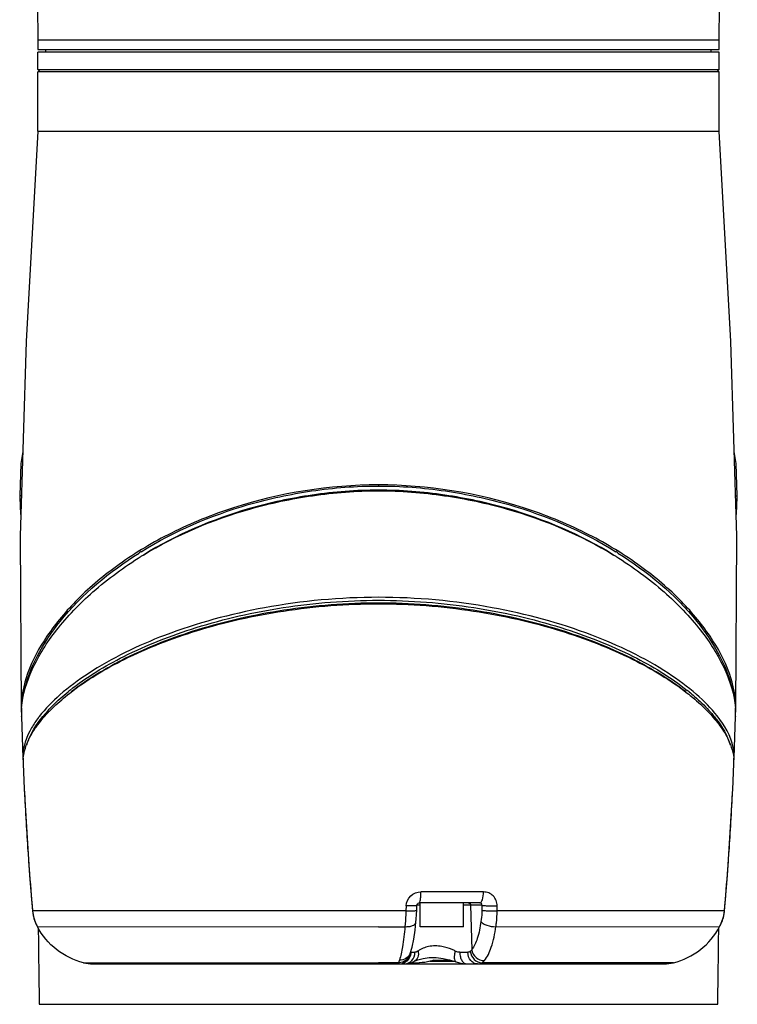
# Model space of a CAD drawing. Header units: millimetres. Extents: x 11 to 407, y 12 to 285.
# Tile 18 of 50: x 70.54 to 79.6, y 190.85 to 203.28. Entities that reach past the tile are written whole.
import ezdxf

# ---------------------------------------------------------------- set-up
doc = ezdxf.new("R2010")
doc.units = ezdxf.units.MM
doc.header["$LTSCALE"] = 23.1
doc.layers.get('0').update_dxf_attribs({"linetype": 'CONTINUOUS'})

msp = doc.modelspace()

# ---------------------------------------------------------------- linework, layer by layer
at = {"color": 7, "linetype": 'Continuous'}
for p, q in [((70.772, 203.0221), (70.772, 202.9021)), ((79.372, 203.0221), (70.772, 203.0221)), ((79.372, 202.9021), (79.372, 203.0221)), ((70.772, 202.9021), (79.3719, 202.9021)), ((70.772, 202.6521), (70.772, 202.8721)), ((79.3719, 202.8721), (70.772, 202.8721)), ((70.872, 202.8721), (70.872, 202.9021)), ((79.272, 202.8721), (79.272, 202.9021)), ((79.372, 202.6521), (79.372, 202.8721)), ((70.802, 202.6221), (70.772, 202.6521)), ((70.772, 202.6521), (79.372, 202.6521)), ((70.772, 201.8721), (70.772, 202.6221)), ((79.372, 202.6221), (70.772, 202.6221)), ((79.342, 202.6221), (79.372, 202.6521)), ((79.372, 201.8721), (79.372, 202.6221)), ((70.772, 201.8721), (72.0364, 201.8722)), ((72.0364, 201.8722), (74.2921, 201.872)), ((74.2921, 201.872), (75.072, 201.8719)), ((75.072, 201.8719), (75.8519, 201.872)), ((75.8519, 201.872), (78.1075, 201.8722)), ((78.1075, 201.8722), (78.1903, 201.8721)), ((78.1903, 201.8721), (79.372, 201.8721)), ((75.072, 197.4092), (75.072, 197.3941)), ((70.5637, 197.2721), (70.5426, 197.2721)), ((79.5802, 197.2721), (79.6013, 197.2721)), ((70.5616, 194.5726), (70.562, 194.5625)), ((70.562, 194.5626), (70.5645, 194.5602)), ((70.562, 194.5626), (70.5621, 194.5594)), ((70.5621, 194.5594), (70.5622, 194.5578)), ((70.5622, 194.5578), (70.5659, 194.5543)), ((70.5629, 194.5436), (70.5632, 194.5388)), ((70.5648, 194.5575), (70.565, 194.5623)), ((70.9165, 194.5502), (70.9183, 194.5521)), ((79.5817, 194.5578), (79.578, 194.5543)), ((79.5789, 194.5623), (79.5791, 194.5575)), ((79.5821, 194.5625), (79.5795, 194.5601)), ((79.5807, 194.5388), (79.581, 194.5435)), ((79.5819, 194.5625), (79.5823, 194.5726)), ((70.5642, 194.484), (70.5641, 194.4878)), ((70.5642, 194.484), (70.5824, 193.9639)), ((79.5615, 193.9639), (79.5797, 194.484)), ((79.5798, 194.4878), (79.5797, 194.484)), ((70.5824, 193.964), (70.5825, 193.9613)), ((70.5855, 193.8885), (70.6001, 193.5701)), ((70.5856, 193.8864), (70.6001, 193.5701)), ((70.5861, 193.9414), (70.5863, 193.9438)), ((70.5875, 193.9587), (70.5877, 193.9613)), ((79.5436, 193.5656), (79.5584, 193.8885)), ((79.5562, 193.9613), (79.5565, 193.9587)), ((79.5577, 193.9438), (79.5578, 193.9414)), ((79.5614, 193.9613), (79.5615, 193.964)), ((70.6, 193.5732), (70.6308, 193.0211)), ((79.5131, 193.0207), (79.5441, 193.5765)), ((79.4758, 192.4798), (79.5131, 193.0207)), ((79.4392, 192.0321), (79.4758, 192.4798)), ((76.3982, 192.2705), (75.6075, 192.2702)), ((75.072, 192.0321), (70.7048, 192.0321)), ((75.4176, 192.032), (75.072, 192.0323)), ((75.42, 192.0945), (75.4176, 192.0321)), ((75.5555, 192.039), (75.5578, 192.1012)), ((75.597, 192.1029), (75.5578, 192.1029)), ((76.3527, 192.1321), (75.589, 192.1321)), ((75.597, 191.8321), (75.597, 192.1321)), ((76.147, 191.8321), (76.147, 192.1321)), ((76.376, 192.1029), (76.147, 192.1029)), ((76.2344, 192.1029), (76.2484, 191.5404)), ((76.376, 192.1029), (76.376, 192.0402)), ((79.4392, 192.0321), (76.5697, 192.0321)), ((76.5703, 192.0321), (76.5703, 192.095)), ((70.7588, 191.8481), (70.767, 191.8321)), ((70.7669, 191.8321), (75.072, 191.8322)), ((75.072, 191.8321), (75.4061, 191.8321)), ((76.147, 191.8321), (75.597, 191.8321)), ((76.5543, 191.8322), (79.3771, 191.8321)), ((79.3771, 191.8321), (79.4033, 191.8864)), ((75.4715, 191.4944), (75.4714, 191.494)), ((75.4817, 191.5082), (75.5321, 191.5082)), ((75.5268, 191.3955), (75.5267, 191.3954)), ((75.7401, 191.3995), (75.7684, 191.4001)), ((76.0981, 191.5082), (76.1991, 191.5082)), ((71.3481, 191.3768), (73.9815, 191.3773)), ((71.4684, 191.3621), (78.6755, 191.3621)), ((73.9815, 191.3773), (73.9985, 191.3773)), ((73.9985, 191.3773), (74.7159, 191.3769)), ((74.7159, 191.3769), (75.072, 191.377)), ((75.3286, 191.3769), (75.072, 191.377)), ((75.072, 191.3621), (75.072, 191.377)), ((75.5913, 191.3763), (75.5834, 191.3761)), ((75.722, 191.3947), (76.0314, 191.3947)), ((78.4731, 191.3774), (76.3787, 191.3773)), ((78.7958, 191.3768), (78.4731, 191.3774)), ((70.7895, 190.8521), (79.3544, 190.8521))]:
    msp.add_line(p, q, dxfattribs=at)
for points in [[(70.6895, 206.0188), (70.7247, 205.4162), (70.7492, 204.7034), (70.7627, 203.9009), (70.772, 203.0221)], [(79.372, 203.0221), (79.3812, 203.9009), (79.3947, 204.7034), (79.4192, 205.4162), (79.4544, 206.0188)], [(70.772, 201.8721), (70.6256, 199.2184), (70.5475, 196.7628), (70.5617, 194.5724)], [(79.5823, 194.5724), (79.5964, 196.7628), (79.5183, 199.2184), (79.372, 201.8722)], [(70.5815, 197.831), (70.5591, 197.6785), (70.5426, 197.2721)], [(79.6013, 197.2721), (79.5848, 197.6785), (79.5624, 197.831)], [(70.5426, 197.2721), (70.5473, 197.1238), (70.555, 196.9996)], [(79.5889, 196.9996), (79.5967, 197.1253), (79.6013, 197.2721)], [(70.6308, 193.0211), (70.6681, 192.4799), (70.7048, 192.0321)], [(70.7048, 192.0321), (70.7128, 191.9716), (70.7389, 191.8906), (70.7588, 191.8481)], [(75.545, 191.8875), (75.5485, 191.9248), (75.5532, 191.9867), (75.5555, 192.039)], [(75.5578, 192.1013), (75.5585, 192.1066), (75.5636, 192.1183), (75.5726, 192.1271), (75.5838, 192.1317), (75.589, 192.1321)], [(79.4033, 191.8864), (79.4302, 191.967), (79.4392, 192.0321)], [(75.4714, 191.494), (75.4957, 191.5721), (75.5169, 191.6738), (75.5337, 191.7865), (75.545, 191.8875)], [(75.4037, 191.3621), (75.4308, 191.3639), (75.4854, 191.3772), (75.5267, 191.3954)], [(75.5268, 191.3955), (75.5679, 191.4133), (75.6347, 191.4314), (75.7124, 191.4414), (75.798, 191.4418), (75.8892, 191.4318), (75.9826, 191.4109), (76.0513, 191.3882)], [(75.4748, 191.3746), (75.5241, 191.3752), (75.5834, 191.3761)], [(76.0513, 191.3882), (76.0952, 191.3741), (76.1563, 191.3633), (76.1836, 191.3621)]]:
    msp.add_lwpolyline(points, dxfattribs=at)
for centre, radius, start, end in [((74.6219, 192.4614), 4.8297, 121.81186, 122.18905), ((74.6438, 192.349), 4.8861, 121.3189, 121.68592), ((75.5001, 192.3491), 4.886, 58.31413, 58.68129), ((75.522, 192.4614), 4.8297, 57.81086, 58.18809), ((72.9757, 192.5499), 2.8933, 128.52116, 129.05829), ((77.1687, 192.5505), 2.8926, 50.93778, 51.47425), ((71.5753, 194.6019), 1.0141, 182.49272, 183.29545), ((71.5542, 194.5125), 0.9904, 177.3991, 181.43095), ((71.6056, 194.5106), 1.0419, 176.60225, 177.15763), ((71.6258, 194.5094), 1.0621, 175.455, 176.60028), ((78.5186, 194.5094), 1.0616, 3.38913, 4.51129), ((78.5384, 194.5106), 1.0418, 2.84261, 3.38724), ((78.5897, 194.5125), 0.9905, 358.56904, 2.60113), ((78.5686, 194.6019), 1.0141, 356.69965, 357.50723), ((78.5822, 194.6014), 1.0005, 357.50177, 357.77569), ((71.9762, 193.5626), 1.5029, 142.14271, 142.7895), ((71.1036, 193.9854), 0.5217, 182.64642, 185.32817), ((71.1003, 193.9092), 0.5152, 176.41748, 179.62682), ((71.0814, 193.9094), 0.4963, 179.63212, 182.41391), ((71.1211, 193.908), 0.5361, 174.57008, 176.16472), ((79.0228, 193.908), 0.5361, 3.83733, 5.4299), ((79.0436, 193.9092), 0.5152, 0.37322, 3.58257), ((79.0626, 193.9094), 0.4962, 357.58611, 0.36792), ((79.0403, 193.9854), 0.5217, 354.67184, 357.35358), ((113.5788, 195.6939), 43.0311, 182.82905, 183.39205), ((36.6356, 195.6905), 42.9606, 356.60591, 357.16496), ((111.8191, 195.5898), 41.2683, 183.39233, 183.89475), ((38.265, 195.5939), 41.3283, 356.10375, 356.60581), ((110.5454, 195.5038), 39.9917, 183.89577, 184.21781), ((39.5692, 195.5058), 40.0211, 355.78243, 356.1027), ((109.0242, 195.3897), 38.4663, 184.21492, 185.00753), ((41.1241, 195.3891), 38.4619, 354.99279, 355.7854), ((176.8238, 192.7114), 106.0505, 180.484464, 181.00457), ((-26.6798, 192.7114), 106.0505, 358.99543, 359.515536), ((75.33, 191.5122), 0.1517, 352.68529, 358.51105), ((75.0362, 223.8968), 32.4973, 271.29083, 271.65171), ((75.0504, 224.2598), 32.8676, 271.25171, 271.64994), ((71.4684, 191.864), 0.5019, 256.12723, 269.9746), ((75.3338, 191.5089), 0.1468, 270.07884, 288.51421), ((75.0719, 224.6703), 33.2981, 270.69371, 270.89383), ((78.6755, 191.864), 0.5019, 270.0056, 283.87234)]:
    msp.add_arc(centre, radius, start, end, dxfattribs=at)
for points, knots in [([(75.072, 197.4092), (74.454, 197.4079), (73.5464, 197.2641), (72.472, 196.8304), (71.8102, 196.4369), (71.2802, 195.9957), (70.8857, 195.5297), (70.6281, 195.0593), (70.5574, 194.727), (70.5616, 194.5726)], [0, 0, 0, 0, 0.3223367, 0.4693762, 0.6028787, 0.7222262, 0.8275779, 0.9194323, 1, 1, 1, 1]), ([(72.076, 196.5655), (72.4944, 196.825), (73.209, 197.1313), (74.2342, 197.3512), (74.7898, 197.3945), (75.072, 197.3941)], [0, 0, 0, 0, 0.4701589, 0.7305547, 1, 1, 1, 1]), ([(79.5823, 194.5726), (79.5865, 194.727), (79.5158, 195.0593), (79.2582, 195.5297), (78.8637, 195.9957), (78.3337, 196.4369), (77.6719, 196.8304), (76.5975, 197.2641), (75.6899, 197.4079), (75.072, 197.4092)], [0, 0, 0, 0, 0.0805677, 0.1724221, 0.2777738, 0.3971213, 0.5306238, 0.6776633, 1, 1, 1, 1]), ([(75.072, 197.3941), (75.3541, 197.3945), (75.9097, 197.3512), (76.9349, 197.1313), (77.6496, 196.825), (78.0679, 196.5655)], [0, 0, 0, 0, 0.2694454, 0.5298411, 1, 1, 1, 1]), ([(72.104, 196.5231), (72.5209, 196.7768), (73.2296, 197.0768), (74.2446, 197.2913), (74.7934, 197.3344), (75.072, 197.3336)], [0, 0, 0, 0, 0.4710392, 0.7311441, 1, 1, 1, 1]), ([(75.072, 197.3416), (74.7926, 197.3422), (74.2424, 197.299), (73.227, 197.0822), (72.5191, 196.7795), (72.1042, 196.5234)], [0, 0, 0, 0, 0.2694239, 0.5298063, 1, 1, 1, 1]), ([(78.0397, 196.5234), (77.6248, 196.7795), (76.9169, 197.0822), (75.9015, 197.299), (75.3513, 197.3422), (75.072, 197.3416)], [0, 0, 0, 0, 0.4701937, 0.7305762, 1, 1, 1, 1]), ([(75.072, 197.3336), (75.3505, 197.3344), (75.8993, 197.2913), (76.9143, 197.0768), (77.623, 196.7768), (78.0399, 196.5231)], [0, 0, 0, 0, 0.2688558, 0.5289604, 1, 1, 1, 1]), ([(70.567, 194.5935), (70.5803, 194.7606), (70.691, 195.1139), (71.0083, 195.6088), (71.4761, 196.0928), (71.8624, 196.3741), (72.0774, 196.5068)], [0, 0, 0, 0, 0.2003017, 0.4319871, 0.6981769, 1, 1, 1, 1]), ([(70.5955, 194.7694), (70.6572, 195.1043), (71.0669, 195.8124), (71.6767, 196.3143), (72.0491, 196.5487)], [0, 0, 0, 0, 0.4362599, 1, 1, 1, 1]), ([(78.0666, 196.5068), (78.2816, 196.3741), (78.668, 196.0927), (79.1359, 195.6085), (79.4531, 195.1134), (79.5637, 194.76), (79.5769, 194.5929)], [0, 0, 0, 0, 0.3018429, 0.5680376, 0.799714, 1, 1, 1, 1]), ([(78.0948, 196.5487), (78.4673, 196.3143), (79.0771, 195.8123), (79.4869, 195.1041), (79.5484, 194.7692)], [0, 0, 0, 0, 0.5637506, 1, 1, 1, 1]), ([(75.072, 195.9893), (74.5901, 195.9893), (73.6703, 195.904), (72.4313, 195.5703), (71.5726, 195.1585), (71.0611, 194.7808), (70.867, 194.5845), (70.7896, 194.4849)], [0, 0, 0, 0, 0.3104842, 0.5912803, 0.8233842, 0.9187508, 1, 1, 1, 1]), ([(71.1735, 194.7794), (71.3863, 194.9457), (71.9037, 195.254), (72.8131, 195.6059), (73.8936, 195.8472), (74.6705, 195.9076), (75.072, 195.9076)], [0, 0, 0, 0, 0.1966396, 0.4350707, 0.707599, 1, 1, 1, 1]), ([(71.1737, 194.8136), (71.3843, 194.9813), (71.8994, 195.2921), (72.8078, 195.647), (73.89, 195.8907), (74.6691, 195.9519), (75.072, 195.9519)], [0, 0, 0, 0, 0.1958392, 0.4340421, 0.7069039, 1, 1, 1, 1]), ([(75.072, 195.9169), (74.6725, 195.9169), (73.8997, 195.8568), (72.8249, 195.6171), (71.9202, 195.2674), (71.4056, 194.9608), (71.194, 194.7954)], [0, 0, 0, 0, 0.2924227, 0.5649624, 0.8033866, 1, 1, 1, 1]), ([(79.3488, 194.4919), (79.2708, 194.5911), (79.0759, 194.7866), (78.5637, 195.1627), (77.7059, 195.5726), (76.4695, 195.9045), (75.5523, 195.9893), (75.072, 195.9893)], [0, 0, 0, 0, 0.0814743, 0.177009, 0.4092434, 0.6898814, 1, 1, 1, 1]), ([(75.072, 195.9519), (75.4749, 195.9519), (76.254, 195.8907), (77.3363, 195.647), (78.2447, 195.292), (78.7598, 194.9812), (78.9704, 194.8135)], [0, 0, 0, 0, 0.2931034, 0.5659668, 0.8041672, 1, 1, 1, 1]), ([(78.9499, 194.7954), (78.7384, 194.9608), (78.2237, 195.2674), (77.319, 195.6171), (76.2442, 195.8568), (75.4714, 195.9169), (75.072, 195.9169)], [0, 0, 0, 0, 0.1966121, 0.4350365, 0.7075778, 1, 1, 1, 1]), ([(75.072, 195.9076), (75.4736, 195.9076), (76.2504, 195.8472), (77.3308, 195.6058), (78.2403, 195.254), (78.7576, 194.9457), (78.9704, 194.7794)], [0, 0, 0, 0, 0.292402, 0.5649282, 0.8033586, 1, 1, 1, 1]), ([(70.901, 194.5619), (70.9193, 194.582), (70.9986, 194.665), (71.0846, 194.7414), (71.1526, 194.7966)], [0, 0, 0, 0, 0.2367476, 1, 1, 1, 1]), ([(70.9183, 194.5521), (70.9372, 194.5715), (71.0182, 194.6517), (71.1051, 194.7259), (71.1735, 194.7794)], [0, 0, 0, 0, 0.2373826, 1, 1, 1, 1]), ([(78.9704, 194.7794), (78.9939, 194.761), (79.0826, 194.6895), (79.1669, 194.6126), (79.2253, 194.5524)], [0, 0, 0, 0, 0.2627935, 1, 1, 1, 1]), ([(78.9915, 194.7965), (79.015, 194.7774), (79.1029, 194.7037), (79.186, 194.6242), (79.2431, 194.5618)], [0, 0, 0, 0, 0.2634923, 1, 1, 1, 1]), ([(70.6337, 194.1291), (70.6446, 194.1658), (70.707, 194.3251), (70.8118, 194.4645), (70.901, 194.5619)], [0, 0, 0, 0, 0.2248346, 1, 1, 1, 1]), ([(70.7302, 194.3219), (70.7431, 194.3412), (70.7996, 194.4217), (70.8643, 194.4962), (70.9165, 194.5502)], [0, 0, 0, 0, 0.2362936, 1, 1, 1, 1]), ([(79.2253, 194.5524), (79.2436, 194.5335), (79.3113, 194.461), (79.3733, 194.3829), (79.4136, 194.322)], [0, 0, 0, 0, 0.2642954, 1, 1, 1, 1]), ([(79.2431, 194.5618), (79.275, 194.5269), (79.3849, 194.3973), (79.4751, 194.2467), (79.5103, 194.129)], [0, 0, 0, 0, 0.2783191, 1, 1, 1, 1]), ([(70.7793, 194.4715), (70.748, 194.4303), (70.6452, 194.28), (70.5771, 194.0953), (70.5824, 193.9639)], [0, 0, 0, 0, 0.2821627, 1, 1, 1, 1]), ([(79.5615, 193.9639), (79.5633, 194.0072), (79.545, 194.2006), (79.4409, 194.3748), (79.3488, 194.4919)], [0, 0, 0, 0, 0.2251258, 1, 1, 1, 1]), ([(70.5877, 193.9613), (70.5907, 193.9913), (70.6144, 194.1196), (70.6751, 194.2386), (70.7302, 194.3219)], [0, 0, 0, 0, 0.2317721, 1, 1, 1, 1]), ([(79.4136, 194.322), (79.4332, 194.2925), (79.5003, 194.1815), (79.5468, 194.0554), (79.5562, 193.9613)], [0, 0, 0, 0, 0.2724814, 1, 1, 1, 1]), ([(75.42, 192.0945), (75.4219, 192.1406), (75.4655, 192.2344), (75.5613, 192.2704), (75.6075, 192.2702)], [0, 0, 0, 0, 0.4998579, 1, 1, 1, 1]), ([(75.589, 192.1321), (75.5931, 192.1322), (75.598, 192.1509), (75.6026, 192.1752), (75.6063, 192.2201), (75.6073, 192.2523), (75.6075, 192.2702)], [0, 0, 0, 0, 0.0875686, 0.3009768, 0.6190071, 1, 1, 1, 1]), ([(76.3527, 192.1321), (76.3592, 192.1321), (76.3745, 192.1454), (76.3919, 192.1924), (76.3974, 192.2373), (76.3982, 192.2705)], [0, 0, 0, 0, 0.1288657, 0.3450643, 1, 1, 1, 1]), ([(76.5707, 192.0936), (76.5701, 192.117), (76.562, 192.1637), (76.5234, 192.2227), (76.466, 192.2619), (76.4205, 192.2701), (76.3981, 192.2705)], [0, 0, 0, 0, 0.2566632, 0.507506, 0.7539281, 1, 1, 1, 1]), ([(70.7048, 192.0321), (70.7076, 192.0001), (70.7173, 191.9359), (70.7443, 191.8768), (70.7588, 191.8481)], [0, 0, 0, 0, 0.4996443, 1, 1, 1, 1]), ([(75.4176, 192.0322), (75.4171, 192.0147), (75.415, 191.9479), (75.4107, 191.8812), (75.4061, 191.8321)], [0, 0, 0, 0, 0.2617681, 1, 1, 1, 1]), ([(75.4176, 192.0321), (75.4354, 192.0316), (75.468, 192.031), (75.5065, 192.0317), (75.5309, 192.0332), (75.5438, 192.0347), (75.5509, 192.036), (75.5554, 192.0378), (75.5555, 192.039)], [0, 0, 0, 0, 0.3844196, 0.7045465, 0.8266692, 0.9177574, 0.9752743, 1, 1, 1, 1]), ([(75.5578, 192.1012), (75.5578, 192.1001), (75.5532, 192.0983), (75.5462, 192.097), (75.5333, 192.0955), (75.5089, 192.0941), (75.4704, 192.0934), (75.4378, 192.094), (75.42, 192.0945)], [0, 0, 0, 0, 0.0245382, 0.0819291, 0.1729506, 0.2950615, 0.6153072, 1, 1, 1, 1]), ([(76.2059, 192.1321), (76.2131, 192.1321), (76.2283, 192.1256), (76.2342, 192.1104), (76.2344, 192.1029)], [0, 0, 0, 0, 0.4914033, 1, 1, 1, 1]), ([(76.376, 192.1029), (76.3768, 192.1097), (76.3745, 192.1252), (76.3596, 192.1321), (76.3527, 192.1321)], [0, 0, 0, 0, 0.4975527, 1, 1, 1, 1]), ([(76.376, 192.0402), (76.376, 192.0278), (76.376, 191.9803), (76.3704, 191.9331), (76.3656, 191.8984)], [0, 0, 0, 0, 0.2622813, 1, 1, 1, 1]), ([(76.3759, 192.1029), (76.3856, 192.1004), (76.4114, 192.0978), (76.4761, 192.0937), (76.5312, 192.0938), (76.5703, 192.095)], [0, 0, 0, 0, 0.1528964, 0.3974662, 1, 1, 1, 1]), ([(76.376, 192.0402), (76.3856, 192.0377), (76.4114, 192.035), (76.4761, 192.0309), (76.5312, 192.0309), (76.5703, 192.0321)], [0, 0, 0, 0, 0.1529228, 0.3974951, 1, 1, 1, 1]), ([(76.5543, 191.8321), (76.5565, 191.8479), (76.5655, 191.9142), (76.5699, 191.9812), (76.5703, 192.0321)], [0, 0, 0, 0, 0.2379941, 1, 1, 1, 1]), ([(76.3656, 191.8984), (76.3555, 191.8249), (76.3311, 191.7012), (76.2817, 191.5807), (76.2484, 191.5404)], [0, 0, 0, 0, 0.5868441, 1, 1, 1, 1]), ([(76.3656, 191.8984), (76.3723, 191.8874), (76.3958, 191.8672), (76.4584, 191.8389), (76.5155, 191.8306), (76.5543, 191.8321)], [0, 0, 0, 0, 0.1876503, 0.4342564, 1, 1, 1, 1]), ([(71.3481, 191.3768), (71.2259, 191.4071), (70.9914, 191.5202), (70.8255, 191.7208), (70.7669, 191.8321)], [0, 0, 0, 0, 0.500016, 1, 1, 1, 1]), ([(75.4061, 191.8321), (75.3984, 191.7465), (75.3816, 191.6044), (75.3549, 191.4625), (75.3355, 191.4085)], [0, 0, 0, 0, 0.5998684, 1, 1, 1, 1]), ([(75.4062, 191.8322), (75.4236, 191.8314), (75.4569, 191.8329), (75.5065, 191.843), (75.543, 191.8677), (75.545, 191.8875)], [0, 0, 0, 0, 0.3326126, 0.6213721, 1, 1, 1, 1]), ([(76.4091, 191.4033), (76.4499, 191.4513), (76.5113, 191.5954), (76.5416, 191.744), (76.5543, 191.8322)], [0, 0, 0, 0, 0.4143301, 1, 1, 1, 1]), ([(78.7958, 191.3768), (78.918, 191.4071), (79.1525, 191.5202), (79.3184, 191.7208), (79.3771, 191.8322)], [0, 0, 0, 0, 0.5000158, 1, 1, 1, 1]), ([(75.5712, 191.5245), (75.5765, 191.4988), (75.5776, 191.4484), (75.546, 191.4056), (75.5268, 191.3955)], [0, 0, 0, 0, 0.5474193, 1, 1, 1, 1]), ([(75.5712, 191.5245), (75.5679, 191.5221), (75.5562, 191.5144), (75.5423, 191.5082), (75.5321, 191.5082)], [0, 0, 0, 0, 0.2861215, 1, 1, 1, 1]), ([(75.872, 191.5819), (75.8164, 191.5913), (75.7098, 191.5923), (75.61, 191.5523), (75.5712, 191.5245)], [0, 0, 0, 0, 0.541651, 1, 1, 1, 1]), ([(76.0406, 191.5245), (76.0278, 191.5312), (75.9741, 191.5568), (75.9164, 191.5743), (75.872, 191.5819)], [0, 0, 0, 0, 0.242126, 1, 1, 1, 1]), ([(76.0406, 191.5245), (76.0359, 191.5087), (76.0292, 191.4783), (76.0255, 191.4332), (76.0352, 191.3943), (76.0513, 191.3882)], [0, 0, 0, 0, 0.3452208, 0.6384331, 1, 1, 1, 1]), ([(76.0981, 191.5082), (76.0933, 191.5082), (76.0733, 191.51), (76.0541, 191.5175), (76.0406, 191.5245)], [0, 0, 0, 0, 0.2387064, 1, 1, 1, 1]), ([(76.2484, 191.5404), (76.2535, 191.5033), (76.2942, 191.4314), (76.3715, 191.4025), (76.4091, 191.4033)], [0, 0, 0, 0, 0.4992821, 1, 1, 1, 1]), ([(75.4731, 191.4941), (75.4664, 191.4622), (75.429, 191.4011), (75.3617, 191.3775), (75.3286, 191.3769)], [0, 0, 0, 0, 0.4955074, 1, 1, 1, 1]), ([(75.3355, 191.4085), (75.3344, 191.4055), (75.331, 191.3953), (75.3287, 191.3845), (75.3286, 191.3769)], [0, 0, 0, 0, 0.2924909, 1, 1, 1, 1]), ([(75.4714, 191.494), (75.4613, 191.4684), (75.4223, 191.4221), (75.3641, 191.4078), (75.3355, 191.4085)], [0, 0, 0, 0, 0.4895384, 1, 1, 1, 1]), ([(75.4805, 191.4928), (75.477, 191.4654), (75.4544, 191.4117), (75.4064, 191.3785), (75.3804, 191.3697)], [0, 0, 0, 0, 0.5020311, 1, 1, 1, 1]), ([(75.4037, 191.3621), (75.4368, 191.3622), (75.5078, 191.3985), (75.5311, 191.4714), (75.5321, 191.5082)], [0, 0, 0, 0, 0.473187, 1, 1, 1, 1]), ([(75.4817, 191.5082), (75.4811, 191.5082), (75.48, 191.5084), (75.479, 191.509), (75.4786, 191.5093)], [0, 0, 0, 0, 0.5113007, 1, 1, 1, 1]), ([(75.7682, 191.4078), (75.7537, 191.403), (75.696, 191.3862), (75.636, 191.3775), (75.5913, 191.3763)], [0, 0, 0, 0, 0.2556481, 1, 1, 1, 1]), ([(76.0981, 191.5082), (76.0985, 191.4894), (76.1026, 191.4534), (76.1203, 191.4063), (76.1469, 191.3721), (76.1722, 191.3622), (76.1836, 191.3621)], [0, 0, 0, 0, 0.3087666, 0.5861397, 0.814131, 1, 1, 1, 1]), ([(76.3229, 191.3621), (76.3069, 191.3621), (76.2736, 191.3703), (76.2185, 191.4154), (76.1999, 191.4715), (76.1991, 191.5082)], [0, 0, 0, 0, 0.229628, 0.4726365, 1, 1, 1, 1]), ([(76.2302, 191.5189), (76.235, 191.482), (76.2702, 191.4114), (76.3432, 191.378), (76.3787, 191.3773)], [0, 0, 0, 0, 0.5116702, 1, 1, 1, 1]), ([(75.3286, 191.3769), (75.3285, 191.3747), (75.3281, 191.3698), (75.3307, 191.3621), (75.334, 191.3621)], [0, 0, 0, 0, 0.3952732, 1, 1, 1, 1]), ([(76.3229, 191.3621), (76.328, 191.3621), (76.3474, 191.3632), (76.3666, 191.3697), (76.3787, 191.3773)], [0, 0, 0, 0, 0.2625066, 1, 1, 1, 1])]:
    msp.add_open_spline(points, degree=3, knots=knots, dxfattribs=at)
for points in [[(79.4299, 191.9656), (79.4348, 191.9875), (79.4372, 192.0098), (79.4392, 192.0321)], [(79.4049, 191.8901), (79.4153, 191.9145), (79.4241, 191.9397), (79.4299, 191.9656)], [(79.3771, 191.8321), (79.3871, 191.8511), (79.3965, 191.8704), (79.4049, 191.8901)], [(76.2484, 191.5404), (76.2436, 191.5323), (76.2374, 191.5249), (76.2302, 191.5189)], [(76.2302, 191.5189), (76.2217, 191.5119), (76.2101, 191.5082), (76.1991, 191.5082)], [(76.3787, 191.3773), (76.3901, 191.3843), (76.4005, 191.3931), (76.4091, 191.4033)]]:
    msp.add_open_spline(points, degree=3, dxfattribs=at)

doc.saveas('drawing.dxf')
